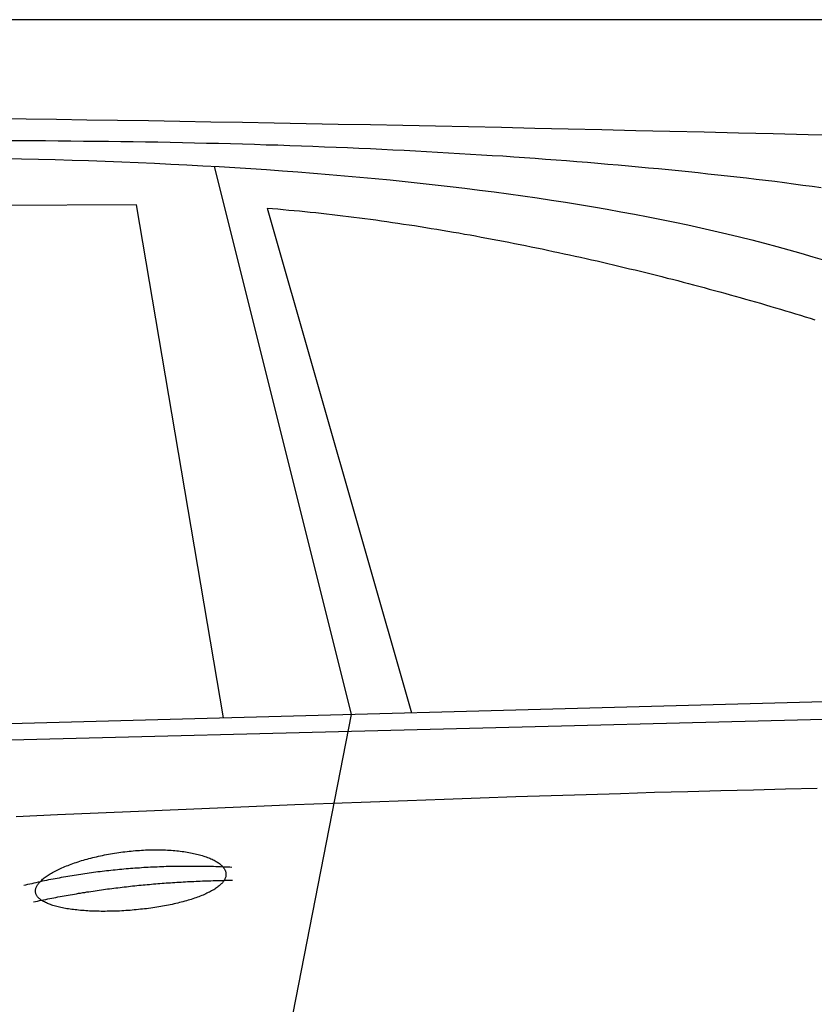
# Model space of a CAD drawing. Extents: x 1073 to 6773, y 5741 to 11866.
# Tile 51 of 54: x 4451 to 5056, y 11116 to 11866. Entities that reach past the tile are written whole.
import ezdxf

# ---------------------------------------------------------------- set-up
doc = ezdxf.new("R2010")
doc.units = 0
doc.layers.get('0').update_dxf_attribs({"linetype": 'CONTINUOUS'})
doc.layers.add('CAR', color=10, linetype='CONTINUOUS')

msp = doc.modelspace()

# ---------------------------------------------------------------- linework, layer by layer
msp.add_line((5822.78, 11865.9), (2672.77, 11865.9))
at = {"layer": 'CAR'}
for p, q in [((4598.84, 11754.18), (4703.23, 11336.64)), ((4539.69, 11724.8), (3837.95, 11722.46)), ((4606.06, 11334.01), (4539.69, 11724.8)), ((4639.37, 11722.34), (4749.2, 11337.89)), ((2526.55, 11277.57), (5177.52, 11349.51)), ((4703.23, 11336.64), (4649.65, 11061.44)), ((2479.83, 11267.41), (5122.29, 11334.55))]:
    msp.add_line(p, q, dxfattribs=at)
for points in [[(4432.6, 11790.7, 0), (4455.56, 11790.4, 0), (4478.68, 11790.1, 0), (4501.94, 11789.7, 0), (4525.35, 11789.4, 0), (4548.91, 11789, 0), (4572.62, 11788.6, 0), (4596.48, 11788.2, 0), (4620.49, 11787.8, 0), (4644.64, 11787.4, 0), (4668.95, 11786.9, 0), (4693.4, 11786.4, 0), (4718.01, 11786, 0), (4742.76, 11785.5, 0), (4767.66, 11785, 0), (4792.72, 11784.4, 0), (4817.92, 11783.9, 0), (4843.28, 11783.3, 0), (4868.79, 11782.8, 0), (4894.44, 11782.2, 0), (4920.25, 11781.6, 0), (4946.21, 11781, 0), (4972.32, 11780.4, 0), (4998.59, 11779.7, 0), (5025, 11779.1, 0), (5051.57, 11778.4, 0), (5078.29, 11777.8, 0)], [(5061.7, 11737.9, 0), (5054.71, 11738.8, 0), (5047.68, 11739.7, 0), (5040.61, 11740.7, 0), (5033.51, 11741.6, 0), (5026.36, 11742.5, 0), (5019.18, 11743.3, 0), (5011.96, 11744.2, 0), (5004.7, 11745.1, 0), (4997.41, 11745.9, 0), (4990.07, 11746.7, 0), (4982.7, 11747.5, 0), (4975.29, 11748.3, 0), (4967.84, 11749.1, 0), (4960.35, 11749.9, 0), (4952.83, 11750.7, 0), (4945.26, 11751.4, 0), (4937.66, 11752.2, 0), (4930.02, 11752.9, 0), (4922.34, 11753.6, 0), (4914.63, 11754.3, 0), (4906.87, 11755, 0), (4899.08, 11755.7, 0), (4891.25, 11756.3, 0), (4883.38, 11757, 0), (4875.47, 11757.6, 0), (4867.53, 11758.3, 0), (4859.54, 11758.9, 0), (4851.52, 11759.5, 0), (4843.46, 11760.1, 0), (4835.36, 11760.7, 0), (4827.23, 11761.2, 0), (4819.05, 11761.8, 0), (4810.84, 11762.3, 0), (4802.59, 11762.8, 0), (4794.3, 11763.3, 0), (4785.97, 11763.8, 0), (4777.6, 11764.3, 0), (4769.2, 11764.8, 0), (4760.76, 11765.3, 0), (4752.28, 11765.7, 0), (4743.76, 11766.2, 0), (4735.2, 11766.6, 0), (4726.61, 11767, 0), (4717.97, 11767.4, 0), (4709.3, 11767.8, 0), (4700.59, 11768.2, 0), (4691.85, 11768.5, 0), (4683.06, 11768.9, 0), (4674.24, 11769.2, 0), (4665.37, 11769.5, 0), (4656.47, 11769.9, 0), (4647.53, 11770.2, 0), (4638.56, 11770.4, 0), (4629.54, 11770.7, 0), (4620.49, 11771, 0), (4611.4, 11771.2, 0), (4602.27, 11771.5, 0), (4593.1, 11771.7, 0), (4583.9, 11771.9, 0), (4574.65, 11772.1, 0), (4565.37, 11772.3, 0), (4556.05, 11772.5, 0), (4546.69, 11772.6, 0), (4537.29, 11772.8, 0), (4527.86, 11772.9, 0), (4518.38, 11773, 0), (4508.87, 11773.1, 0), (4499.32, 11773.2, 0), (4489.73, 11773.3, 0), (4480.11, 11773.4, 0), (4470.44, 11773.5, 0), (4460.74, 11773.5, 0), (4451, 11773.5, 0), (4441.22, 11773.6, 0)], [(4439.26, 11760.2, 0), (4452.18, 11759.9, 0), (4465.04, 11759.6, 0), (4477.83, 11759.3, 0), (4490.57, 11758.9, 0), (4503.25, 11758.5, 0), (4515.87, 11758, 0), (4528.44, 11757.6, 0), (4540.94, 11757.1, 0), (4553.39, 11756.5, 0), (4565.78, 11755.9, 0), (4578.11, 11755.3, 0), (4590.39, 11754.6, 0), (4602.6, 11754, 0), (4614.76, 11753.2, 0), (4626.86, 11752.5, 0), (4638.9, 11751.7, 0), (4650.89, 11750.8, 0), (4662.81, 11749.9, 0), (4674.67, 11749, 0), (4686.48, 11748, 0), (4698.22, 11747, 0), (4709.91, 11746, 0), (4721.53, 11744.9, 0), (4733.09, 11743.8, 0), (4744.59, 11742.6, 0), (4756.02, 11741.4, 0), (4767.39, 11740.1, 0), (4778.7, 11738.8, 0), (4789.94, 11737.5, 0), (4801.11, 11736.1, 0), (4812.22, 11734.7, 0), (4823.25, 11733.2, 0), (4834.22, 11731.6, 0), (4845.12, 11730.1, 0), (4855.95, 11728.4, 0), (4866.7, 11726.8, 0), (4877.38, 11725, 0), (4887.98, 11723.3, 0), (4898.51, 11721.5, 0), (4908.96, 11719.6, 0), (4919.33, 11717.7, 0), (4929.62, 11715.7, 0), (4939.82, 11713.7, 0), (4949.94, 11711.6, 0), (4959.98, 11709.5, 0), (4969.93, 11707.3, 0), (4979.79, 11705.1, 0), (4989.56, 11702.8, 0), (4999.24, 11700.5, 0), (5008.82, 11698.1, 0), (5018.31, 11695.6, 0), (5027.7, 11693.1, 0), (5036.99, 11690.6, 0), (5046.18, 11688, 0), (5055.26, 11685.3, 0), (5064.24, 11682.6, 0)], [(4639.37, 11722.3, 0), (4643.44, 11722, 0), (4647.52, 11721.7, 0), (4651.61, 11721.3, 0), (4655.71, 11720.9, 0), (4659.81, 11720.6, 0), (4663.93, 11720.2, 0), (4668.05, 11719.8, 0), (4672.17, 11719.3, 0), (4676.31, 11718.9, 0), (4680.45, 11718.5, 0), (4684.6, 11718, 0), (4688.76, 11717.5, 0), (4692.92, 11717, 0), (4697.09, 11716.5, 0), (4701.26, 11716, 0), (4705.44, 11715.5, 0), (4709.62, 11715, 0), (4713.81, 11714.4, 0), (4718, 11713.9, 0), (4722.2, 11713.3, 0), (4726.4, 11712.7, 0), (4730.61, 11712.1, 0), (4734.82, 11711.5, 0), (4739.03, 11710.9, 0), (4743.24, 11710.2, 0), (4747.46, 11709.6, 0), (4751.68, 11709, 0), (4755.91, 11708.3, 0), (4760.13, 11707.6, 0), (4764.36, 11706.9, 0), (4768.59, 11706.2, 0), (4772.82, 11705.5, 0), (4777.05, 11704.8, 0), (4781.28, 11704.1, 0), (4785.51, 11703.4, 0), (4789.75, 11702.6, 0), (4793.98, 11701.9, 0), (4798.21, 11701.1, 0), (4802.44, 11700.3, 0), (4806.67, 11699.5, 0), (4810.9, 11698.7, 0), (4815.13, 11697.9, 0), (4819.36, 11697.1, 0), (4823.59, 11696.3, 0), (4827.81, 11695.5, 0), (4832.03, 11694.6, 0), (4836.25, 11693.8, 0), (4840.47, 11692.9, 0), (4844.68, 11692.1, 0), (4848.89, 11691.2, 0), (4853.09, 11690.3, 0), (4857.3, 11689.4, 0), (4861.49, 11688.5, 0), (4865.69, 11687.6, 0), (4869.88, 11686.7, 0), (4874.06, 11685.8, 0), (4878.24, 11684.9, 0), (4882.41, 11684, 0), (4886.58, 11683, 0), (4890.74, 11682.1, 0), (4894.9, 11681.1, 0), (4899.05, 11680.1, 0), (4903.19, 11679.2, 0), (4907.33, 11678.2, 0), (4911.45, 11677.2, 0), (4915.58, 11676.2, 0), (4919.69, 11675.2, 0), (4923.79, 11674.2, 0), (4927.89, 11673.2, 0), (4931.98, 11672.2, 0), (4936.06, 11671.2, 0), (4940.13, 11670.2, 0), (4944.19, 11669.1, 0), (4948.25, 11668.1, 0), (4952.29, 11667.1, 0), (4956.32, 11666, 0), (4960.34, 11665, 0), (4964.36, 11663.9, 0), (4968.36, 11662.8, 0), (4972.35, 11661.8, 0), (4976.33, 11660.7, 0), (4980.29, 11659.6, 0), (4984.25, 11658.6, 0), (4988.19, 11657.5, 0), (4992.12, 11656.4, 0), (4996.04, 11655.3, 0), (4999.95, 11654.2, 0), (5003.84, 11653.1, 0), (5007.72, 11652, 0), (5011.58, 11650.9, 0), (5015.43, 11649.8, 0), (5019.27, 11648.7, 0), (5023.1, 11647.5, 0), (5026.9, 11646.4, 0), (5030.7, 11645.3, 0), (5034.48, 11644.2, 0), (5038.24, 11643, 0), (5041.99, 11641.9, 0), (5045.72, 11640.8, 0), (5049.43, 11639.6, 0), (5053.13, 11638.5, 0), (5056.81, 11637.3, 0)], [(5058.59, 11280.2, 0), (5034.45, 11279.6, 0), (5009.97, 11279, 0), (4985.15, 11278.4, 0), (4959.98, 11277.7, 0), (4934.46, 11277, 0), (4908.61, 11276.2, 0), (4882.4, 11275.4, 0), (4855.86, 11274.6, 0), (4828.97, 11273.7, 0), (4801.74, 11272.8, 0), (4774.16, 11271.8, 0), (4746.24, 11270.8, 0), (4717.97, 11269.8, 0), (4689.36, 11268.7, 0), (4660.41, 11267.6, 0), (4631.11, 11266.4, 0), (4601.47, 11265.2, 0), (4571.49, 11264, 0), (4541.16, 11262.7, 0), (4510.48, 11261.4, 0), (4479.46, 11260, 0), (4448.1, 11258.6, 0)], [(4462.75, 11201.3, 0), (4462.71, 11201.8, 0), (4462.71, 11202.3, 0), (4462.74, 11202.7, 0), (4462.81, 11203.2, 0), (4462.91, 11203.7, 0), (4463.05, 11204.2, 0), (4463.23, 11204.7, 0), (4463.44, 11205.2, 0), (4463.69, 11205.8, 0), (4463.97, 11206.3, 0), (4464.29, 11206.8, 0), (4464.65, 11207.3, 0), (4465.04, 11207.8, 0), (4465.46, 11208.3, 0), (4465.92, 11208.9, 0), (4466.41, 11209.4, 0), (4466.94, 11209.9, 0), (4467.5, 11210.4, 0), (4468.09, 11211, 0), (4468.72, 11211.5, 0), (4469.38, 11212, 0), (4470.07, 11212.6, 0), (4470.8, 11213.1, 0), (4471.55, 11213.6, 0), (4472.34, 11214.1, 0), (4473.15, 11214.6, 0), (4474, 11215.2, 0), (4474.88, 11215.7, 0), (4475.79, 11216.2, 0), (4476.72, 11216.7, 0), (4477.68, 11217.2, 0), (4478.68, 11217.7, 0), (4479.69, 11218.2, 0), (4480.74, 11218.7, 0), (4481.81, 11219.2, 0), (4482.91, 11219.7, 0), (4484.03, 11220.2, 0), (4485.18, 11220.7, 0), (4486.35, 11221.2, 0), (4487.54, 11221.6, 0), (4488.76, 11222.1, 0), (4490, 11222.6, 0), (4491.26, 11223, 0), (4492.54, 11223.4, 0), (4493.84, 11223.9, 0), (4495.16, 11224.3, 0), (4496.5, 11224.7, 0), (4497.86, 11225.2, 0), (4499.24, 11225.6, 0), (4500.63, 11226, 0), (4502.04, 11226.4, 0), (4503.46, 11226.8, 0), (4504.9, 11227.1, 0), (4506.35, 11227.5, 0), (4507.82, 11227.9, 0), (4509.3, 11228.2, 0), (4510.79, 11228.5, 0), (4512.29, 11228.9, 0), (4513.81, 11229.2, 0), (4515.33, 11229.5, 0), (4516.86, 11229.8, 0), (4518.4, 11230.1, 0), (4519.95, 11230.4, 0), (4521.5, 11230.6, 0), (4523.06, 11230.9, 0), (4524.62, 11231.1, 0), (4526.19, 11231.4, 0), (4527.77, 11231.6, 0), (4529.35, 11231.8, 0), (4530.92, 11232, 0), (4532.51, 11232.2, 0), (4534.09, 11232.3, 0), (4535.67, 11232.5, 0), (4537.25, 11232.7, 0), (4538.83, 11232.8, 0), (4540.41, 11232.9, 0), (4541.98, 11233, 0), (4543.55, 11233.1, 0), (4545.12, 11233.2, 0), (4546.68, 11233.3, 0), (4548.24, 11233.3, 0), (4549.79, 11233.4, 0), (4551.33, 11233.4, 0), (4552.86, 11233.4, 0), (4554.39, 11233.5, 0), (4555.9, 11233.5, 0), (4557.41, 11233.4, 0), (4558.91, 11233.4, 0), (4560.39, 11233.4, 0), (4561.86, 11233.3, 0), (4563.32, 11233.2, 0), (4564.77, 11233.2, 0), (4566.2, 11233.1, 0), (4567.61, 11233, 0), (4569.01, 11232.8, 0), (4570.4, 11232.7, 0), (4571.77, 11232.6, 0), (4573.12, 11232.4, 0), (4574.45, 11232.2, 0), (4575.77, 11232.1, 0), (4577.06, 11231.9, 0), (4578.34, 11231.7, 0), (4579.6, 11231.5, 0), (4580.83, 11231.2, 0), (4582.04, 11231, 0), (4583.24, 11230.7, 0), (4584.4, 11230.5, 0), (4585.55, 11230.2, 0), (4586.67, 11229.9, 0), (4587.77, 11229.6, 0), (4588.85, 11229.3, 0), (4589.89, 11229, 0), (4590.92, 11228.7, 0), (4591.91, 11228.4, 0), (4592.88, 11228.1, 0), (4593.83, 11227.7, 0), (4594.74, 11227.4, 0), (4595.63, 11227, 0), (4596.49, 11226.6, 0), (4597.33, 11226.2, 0), (4598.13, 11225.9, 0), (4598.9, 11225.5, 0), (4599.65, 11225.1, 0), (4600.36, 11224.6, 0), (4601.04, 11224.2, 0), (4601.69, 11223.8, 0), (4602.32, 11223.4, 0), (4602.91, 11222.9, 0), (4603.46, 11222.5, 0), (4603.99, 11222.1, 0), (4604.48, 11221.6, 0), (4604.95, 11221.2, 0), (4605.38, 11220.7, 0), (4605.77, 11220.2, 0), (4606.14, 11219.8, 0), (4606.47, 11219.3, 0), (4606.76, 11218.8, 0), (4607.03, 11218.3, 0), (4607.26, 11217.8, 0), (4607.45, 11217.4, 0), (4607.62, 11216.9, 0), (4607.75, 11216.4, 0), (4607.84, 11215.9, 0), (4607.9, 11215.4, 0), (4607.93, 11214.9, 0), (4607.92, 11214.4, 0), (4607.88, 11213.9, 0), (4607.8, 11213.4, 0), (4607.69, 11212.9, 0), (4607.55, 11212.4, 0), (4607.37, 11211.9, 0), (4607.16, 11211.4, 0), (4606.92, 11210.9, 0), (4606.64, 11210.4, 0), (4606.33, 11209.9, 0), (4605.98, 11209.4, 0), (4605.6, 11208.9, 0), (4605.19, 11208.4, 0), (4604.75, 11207.9, 0), (4604.27, 11207.4, 0), (4603.76, 11206.9, 0), (4603.22, 11206.4, 0), (4602.65, 11205.9, 0), (4602.04, 11205.4, 0), (4601.41, 11205, 0), (4600.74, 11204.5, 0), (4600.04, 11204, 0), (4599.32, 11203.5, 0), (4598.56, 11203, 0), (4597.77, 11202.6, 0), (4596.96, 11202.1, 0), (4596.11, 11201.7, 0), (4595.24, 11201.2, 0), (4594.34, 11200.8, 0), (4593.41, 11200.3, 0), (4592.45, 11199.9, 0), (4591.47, 11199.4, 0), (4590.46, 11199, 0), (4589.42, 11198.6, 0), (4588.36, 11198.1, 0), (4587.27, 11197.7, 0), (4586.16, 11197.3, 0), (4585.03, 11196.9, 0), (4583.87, 11196.5, 0), (4582.69, 11196.1, 0), (4581.48, 11195.7, 0), (4580.26, 11195.4, 0), (4579.01, 11195, 0), (4577.74, 11194.6, 0), (4576.45, 11194.3, 0), (4575.14, 11193.9, 0), (4573.82, 11193.6, 0), (4572.47, 11193.2, 0), (4571.11, 11192.9, 0), (4569.73, 11192.6, 0), (4568.33, 11192.2, 0), (4566.92, 11191.9, 0), (4565.49, 11191.6, 0), (4564.05, 11191.3, 0), (4562.59, 11191, 0), (4561.12, 11190.8, 0), (4559.64, 11190.5, 0), (4558.15, 11190.2, 0), (4556.64, 11190, 0), (4555.12, 11189.7, 0), (4553.6, 11189.5, 0), (4552.06, 11189.3, 0), (4550.52, 11189, 0), (4548.97, 11188.8, 0), (4547.41, 11188.6, 0), (4545.84, 11188.4, 0), (4544.27, 11188.2, 0), (4542.7, 11188.1, 0), (4541.12, 11187.9, 0), (4539.54, 11187.8, 0), (4537.95, 11187.6, 0), (4536.37, 11187.5, 0), (4534.78, 11187.3, 0), (4533.19, 11187.2, 0), (4531.6, 11187.1, 0), (4530.02, 11187, 0), (4528.43, 11186.9, 0), (4526.85, 11186.8, 0), (4525.28, 11186.8, 0), (4523.7, 11186.7, 0), (4522.13, 11186.6, 0), (4520.57, 11186.6, 0), (4519.01, 11186.6, 0), (4517.47, 11186.6, 0), (4515.93, 11186.5, 0), (4514.39, 11186.5, 0), (4512.87, 11186.5, 0), (4511.36, 11186.6, 0), (4509.86, 11186.6, 0), (4508.37, 11186.6, 0), (4506.89, 11186.7, 0), (4505.43, 11186.7, 0), (4503.98, 11186.8, 0), (4502.54, 11186.9, 0), (4501.12, 11187, 0), (4499.72, 11187.1, 0), (4498.33, 11187.2, 0), (4496.96, 11187.3, 0), (4495.61, 11187.4, 0), (4494.28, 11187.6, 0), (4492.96, 11187.7, 0), (4491.67, 11187.9, 0), (4490.4, 11188, 0), (4489.15, 11188.2, 0), (4487.92, 11188.4, 0), (4486.72, 11188.6, 0), (4485.53, 11188.8, 0), (4484.37, 11189, 0), (4483.24, 11189.2, 0), (4482.13, 11189.5, 0), (4481.05, 11189.7, 0), (4479.99, 11190, 0), (4478.96, 11190.2, 0), (4477.96, 11190.5, 0), (4476.99, 11190.8, 0), (4476.04, 11191.1, 0), (4475.12, 11191.3, 0), (4474.23, 11191.7, 0), (4473.38, 11192, 0), (4472.55, 11192.3, 0), (4471.75, 11192.6, 0), (4470.99, 11193, 0), (4470.25, 11193.3, 0), (4469.55, 11193.7, 0), (4468.88, 11194, 0), (4468.24, 11194.4, 0), (4467.64, 11194.8, 0), (4467.07, 11195.2, 0), (4466.53, 11195.6, 0), (4466.03, 11196, 0), (4465.56, 11196.4, 0), (4465.13, 11196.8, 0), (4464.73, 11197.2, 0), (4464.37, 11197.6, 0), (4464.04, 11198.1, 0), (4463.75, 11198.5, 0), (4463.49, 11199, 0), (4463.27, 11199.4, 0), (4463.09, 11199.9, 0), (4462.94, 11200.3, 0), (4462.83, 11200.8, 0), (4462.75, 11201.3, 0)], [(4453.77, 11206.4, 0), (4455.35, 11206.8, 0), (4456.94, 11207.2, 0), (4458.52, 11207.6, 0), (4460.11, 11207.9, 0), (4461.7, 11208.3, 0), (4463.29, 11208.6, 0), (4464.89, 11209, 0), (4466.48, 11209.3, 0), (4468.08, 11209.7, 0), (4469.68, 11210, 0), (4471.28, 11210.3, 0), (4472.88, 11210.7, 0), (4474.49, 11211, 0), (4476.1, 11211.3, 0), (4477.7, 11211.6, 0), (4479.32, 11211.9, 0), (4480.93, 11212.2, 0), (4482.54, 11212.5, 0), (4484.16, 11212.8, 0), (4485.78, 11213.1, 0), (4487.4, 11213.4, 0), (4489.02, 11213.7, 0), (4490.64, 11213.9, 0), (4492.27, 11214.2, 0), (4493.9, 11214.4, 0), (4495.52, 11214.7, 0), (4497.16, 11215, 0), (4498.79, 11215.2, 0), (4500.42, 11215.4, 0), (4502.06, 11215.7, 0), (4503.7, 11215.9, 0), (4505.34, 11216.1, 0), (4506.98, 11216.4, 0), (4508.63, 11216.6, 0), (4510.27, 11216.8, 0), (4511.92, 11217, 0), (4513.57, 11217.2, 0), (4515.22, 11217.4, 0), (4516.88, 11217.6, 0), (4518.53, 11217.8, 0), (4520.19, 11217.9, 0), (4521.85, 11218.1, 0), (4523.51, 11218.3, 0), (4525.18, 11218.5, 0), (4526.84, 11218.6, 0), (4528.51, 11218.8, 0), (4530.18, 11218.9, 0), (4531.85, 11219.1, 0), (4533.52, 11219.2, 0), (4535.19, 11219.4, 0), (4536.87, 11219.5, 0), (4538.55, 11219.6, 0), (4540.23, 11219.7, 0), (4541.91, 11219.8, 0), (4543.59, 11220, 0), (4545.28, 11220.1, 0), (4546.97, 11220.2, 0), (4548.66, 11220.3, 0), (4550.35, 11220.4, 0), (4552.04, 11220.4, 0), (4553.74, 11220.5, 0), (4555.43, 11220.6, 0), (4557.13, 11220.7, 0), (4558.83, 11220.7, 0), (4560.54, 11220.8, 0), (4562.24, 11220.9, 0), (4563.95, 11220.9, 0), (4565.66, 11220.9, 0), (4567.37, 11221, 0), (4569.08, 11221, 0), (4570.79, 11221.1, 0), (4572.51, 11221.1, 0), (4574.23, 11221.1, 0), (4575.95, 11221.1, 0), (4577.67, 11221.1, 0), (4579.39, 11221.1, 0), (4581.12, 11221.1, 0), (4582.84, 11221.1, 0), (4584.57, 11221.1, 0), (4586.3, 11221.1, 0), (4588.04, 11221.1, 0), (4589.77, 11221.1, 0), (4591.51, 11221, 0), (4593.25, 11221, 0), (4594.99, 11221, 0), (4596.73, 11220.9, 0), (4598.47, 11220.9, 0), (4600.22, 11220.8, 0), (4601.97, 11220.8, 0), (4603.72, 11220.7, 0), (4605.47, 11220.6, 0), (4607.22, 11220.6, 0), (4608.98, 11220.5, 0), (4610.73, 11220.4, 0), (4612.49, 11220.3, 0)], [(4461.17, 11193.7, 0), (4462.72, 11194.1, 0), (4464.28, 11194.4, 0), (4465.83, 11194.7, 0), (4467.39, 11195, 0), (4468.95, 11195.4, 0), (4470.5, 11195.7, 0), (4472.06, 11196, 0), (4473.62, 11196.3, 0), (4475.18, 11196.6, 0), (4476.74, 11196.9, 0), (4478.3, 11197.2, 0), (4479.87, 11197.5, 0), (4481.43, 11197.8, 0), (4483, 11198.1, 0), (4484.56, 11198.4, 0), (4486.13, 11198.6, 0), (4487.7, 11198.9, 0), (4489.27, 11199.2, 0), (4490.84, 11199.5, 0), (4492.41, 11199.7, 0), (4493.98, 11200, 0), (4495.55, 11200.3, 0), (4497.12, 11200.5, 0), (4498.7, 11200.8, 0), (4500.27, 11201, 0), (4501.85, 11201.3, 0), (4503.43, 11201.5, 0), (4505, 11201.8, 0), (4506.58, 11202, 0), (4508.16, 11202.2, 0), (4509.74, 11202.5, 0), (4511.32, 11202.7, 0), (4512.91, 11202.9, 0), (4514.49, 11203.1, 0), (4516.07, 11203.4, 0), (4517.66, 11203.6, 0), (4519.25, 11203.8, 0), (4520.83, 11204, 0), (4522.42, 11204.2, 0), (4524.01, 11204.4, 0), (4525.6, 11204.6, 0), (4527.19, 11204.8, 0), (4528.78, 11205, 0), (4530.38, 11205.2, 0), (4531.97, 11205.3, 0), (4533.56, 11205.5, 0), (4535.16, 11205.7, 0), (4536.76, 11205.9, 0), (4538.35, 11206, 0), (4539.95, 11206.2, 0), (4541.55, 11206.4, 0), (4543.15, 11206.5, 0), (4544.75, 11206.7, 0), (4546.35, 11206.8, 0), (4547.96, 11207, 0), (4549.56, 11207.1, 0), (4551.16, 11207.3, 0), (4552.77, 11207.4, 0), (4554.38, 11207.6, 0), (4555.98, 11207.7, 0), (4557.59, 11207.8, 0), (4559.2, 11208, 0), (4560.81, 11208.1, 0), (4562.42, 11208.2, 0), (4564.04, 11208.3, 0), (4565.65, 11208.4, 0), (4567.26, 11208.5, 0), (4568.88, 11208.6, 0), (4570.49, 11208.7, 0), (4572.11, 11208.8, 0), (4573.73, 11208.9, 0), (4575.35, 11209, 0), (4576.97, 11209.1, 0), (4578.59, 11209.2, 0), (4580.21, 11209.3, 0), (4581.83, 11209.4, 0), (4583.45, 11209.4, 0), (4585.08, 11209.5, 0), (4586.7, 11209.6, 0), (4588.33, 11209.6, 0), (4589.96, 11209.7, 0), (4591.58, 11209.8, 0), (4593.21, 11209.8, 0), (4594.84, 11209.9, 0), (4596.47, 11209.9, 0), (4598.1, 11210, 0), (4599.74, 11210, 0), (4601.37, 11210, 0), (4603, 11210.1, 0), (4604.64, 11210.1, 0), (4606.28, 11210.1, 0), (4607.91, 11210.2, 0), (4609.55, 11210.2, 0), (4611.19, 11210.2, 0), (4612.83, 11210.2, 0)]]:
    msp.add_polyline3d(points, dxfattribs=at)

doc.saveas('drawing.dxf')
